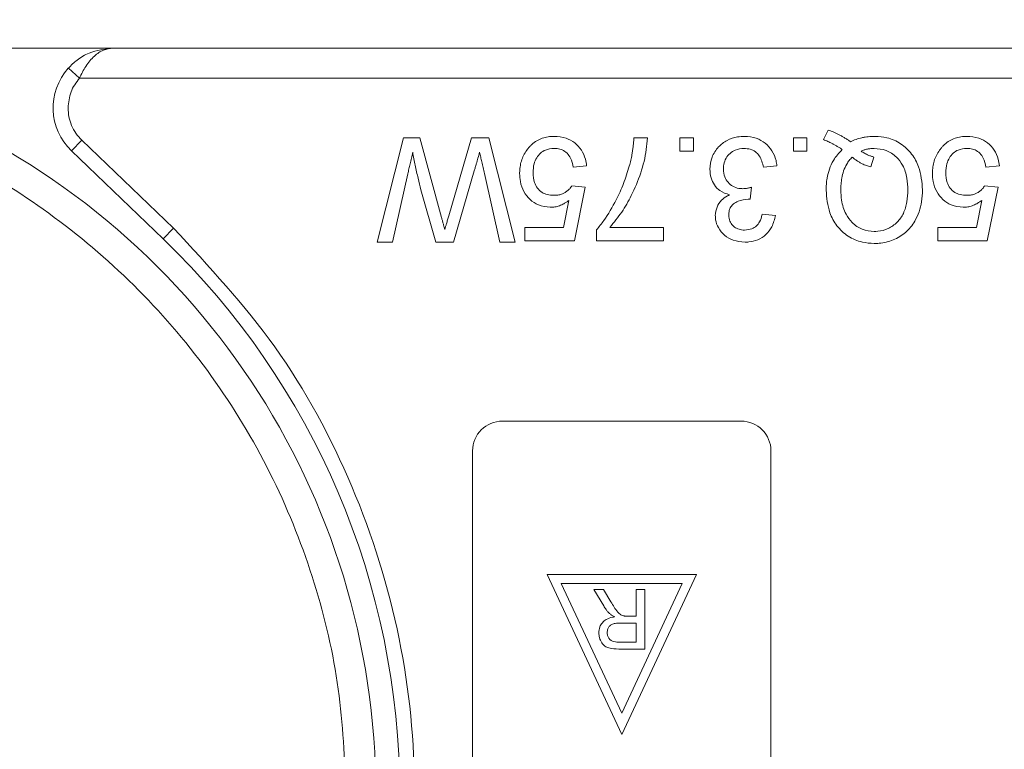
# Model space of a CAD drawing. Header units: millimetres. Extents: x 8853 to 11418, y 45 to 1005.
# Tile 116 of 256: x 9787 to 9820, y 454 to 478. Entities that reach past the tile are written whole.
import ezdxf

# ---------------------------------------------------------------- set-up
doc = ezdxf.new("R2010")
doc.units = ezdxf.units.MM
doc.styles.get("Standard").update_dxf_attribs({"font": '仿宋_GB2312_0.TTF', "width": 0.8})
doc.dimstyles.new('ISO-35.1', dxfattribs={"dimtxt": 9, "dimasz": 7.5, "dimexe": 5, "dimexo": 0.625, "dimgap": 2.5, "dimtad": 1, "dimdsep": 46, "dimtxsty": 'Standard', "dimcen": 2.5, "dimadec": 0, "dimazin": 0, "dimtfac": 1, "dimtmove": 0, "dimatfit": 3, "dimfxl": 0, "dimarcsym": 0})

# ---------------------------------------------------------------- blocks, each defined once
blk = doc.blocks.new('*D42')
at = {"color": 0, "lineweight": -2, "transparency": 16777216}
for p, q in [((9540.542, 618.228), (9976.01, 618.228)), ((9971.01, 610.728), (9971.01, 434.54)), ((9881.752, 427.04), (9976.01, 427.04))]:
    blk.add_line(p, q, dxfattribs=at)
at = {"color": 0, "lineweight": 9, "transparency": 16777216}
for points in [[(9969.76, 610.728), (9972.26, 610.728), (9971.01, 618.228)], [(9969.76, 434.54), (9972.26, 434.54), (9971.01, 427.04)]]:
    blk.add_solid(points, dxfattribs=at)
at = {"layer": 'Defpoints', "color": 0, "lineweight": 9, "transparency": 16777216}
for p in [(9539.917, 618.228), (9881.127, 427.04), (9971.01, 427.04)]:
    blk.add_point(p, dxfattribs=at)
at = {"color": 0, "lineweight": 9, "transparency": 16777216, "insert": (9964.01, 522.634), "char_height": 9, "attachment_point": 5, "rotation": 90}
blk.add_mtext('2R+50', dxfattribs=at)
blk = doc.blocks.new('*D44')
at = {"color": 0, "lineweight": -2, "transparency": 16777216}
for p, q in [((9773.577, 464.563), (9773.577, 507.559)), ((9829.53, 464.563), (9829.53, 507.559)), ((9781.077, 502.559), (9822.03, 502.559))]:
    blk.add_line(p, q, dxfattribs=at)
at = {"color": 0, "lineweight": 9, "transparency": 16777216}
for points in [[(9781.077, 503.809), (9781.077, 501.309), (9773.577, 502.559)], [(9822.03, 503.809), (9822.03, 501.309), (9829.53, 502.559)]]:
    blk.add_solid(points, dxfattribs=at)
at = {"layer": 'Defpoints', "color": 0, "lineweight": 9, "transparency": 16777216}
for p in [(9829.53, 502.559), (9773.577, 463.938), (9829.53, 463.938)]:
    blk.add_point(p, dxfattribs=at)
at = {"color": 0, "lineweight": 9, "transparency": 16777216, "insert": (9801.553, 509.559), "char_height": 9, "attachment_point": 5}
blk.add_mtext('56', dxfattribs=at)

msp = doc.modelspace()

# ---------------------------------------------------------------- linework, layer by layer
at = {"color": 7, "linetype": 'Continuous', "lineweight": 15}
for p, q in [((9789.762, 477.04), (9775.138, 477.04)), ((9829.577, 477.04), (9789.762, 477.04)), ((9788.644, 476.04), (9788.272, 476.374)), ((9788.644, 476.04), (9829.577, 476.04)), ((9813.577, 473.976), (9813.738, 474.296)), ((9788.377, 473.598), (9788.723, 473.958)), ((9788.723, 473.958), (9791.794, 471.009)), ((9798.622, 470.54), (9799.504, 474.04)), ((9799.504, 474.04), (9800.046, 474.04)), ((9800.046, 474.04), (9800.778, 471.365)), ((9801.02, 471.422), (9801.778, 474.04)), ((9801.778, 474.04), (9802.362, 474.04)), ((9802.362, 474.04), (9803.243, 470.54)), ((9807.226, 474.04), (9807.675, 474.04)), ((9808.769, 473.591), (9808.769, 474.04)), ((9808.769, 474.04), (9809.218, 474.04)), ((9809.218, 474.04), (9809.218, 473.591)), ((9812.572, 474.04), (9813.021, 474.04)), ((9812.572, 473.591), (9812.572, 474.04)), ((9813.021, 474.04), (9813.021, 473.591)), ((9788.377, 473.598), (9791.448, 470.648)), ((9809.218, 473.591), (9808.769, 473.591)), ((9813.021, 473.591), (9812.572, 473.591)), ((9815.163, 473.059), (9815.269, 473.392)), ((9801.874, 472.929), (9801.183, 470.54)), ((9802.734, 470.54), (9802.214, 472.842)), ((9805.639, 473.098), (9805.19, 473.053)), ((9812.017, 473.098), (9811.568, 473.053)), ((9819.472, 473.098), (9819.023, 473.053)), ((9799.648, 472.829), (9799.131, 470.54)), ((9800.589, 470.54), (9800.089, 472.294)), ((9805.145, 472.425), (9805.594, 472.38)), ((9805.594, 472.38), (9805.235, 470.585)), ((9811.169, 472.38), (9811.122, 471.976)), ((9818.978, 472.425), (9819.427, 472.38)), ((9819.427, 472.38), (9819.068, 470.585)), ((9804.868, 471.034), (9805.046, 471.94)), ((9818.701, 471.034), (9818.88, 471.94)), ((9811.523, 471.483), (9811.972, 471.438)), ((9791.794, 471.009), (9791.448, 470.648)), ((9803.575, 471.034), (9804.868, 471.034)), ((9803.575, 470.585), (9803.575, 471.034)), ((9805.97, 470.585), (9805.97, 470.948)), ((9806.419, 471.034), (9808.213, 471.034)), ((9808.213, 471.034), (9808.213, 470.585)), ((9817.408, 470.585), (9817.408, 471.034)), ((9817.408, 471.034), (9818.701, 471.034)), ((9799.131, 470.54), (9798.622, 470.54)), ((9801.183, 470.54), (9800.589, 470.54)), ((9803.243, 470.54), (9802.734, 470.54)), ((9805.235, 470.585), (9803.575, 470.585)), ((9808.213, 470.585), (9805.97, 470.585)), ((9819.068, 470.585), (9817.408, 470.585)), ((9802.818, 464.54), (9810.818, 464.54)), ((9801.818, 440.54), (9801.818, 463.54)), ((9811.818, 463.54), (9811.818, 440.54)), ((9804.318, 459.401), (9806.818, 454.04)), ((9809.318, 459.401), (9804.318, 459.401)), ((9806.818, 454.04), (9809.318, 459.401)), ((9804.789, 459.101), (9808.847, 459.101)), ((9806.818, 454.75), (9804.789, 459.101)), ((9808.847, 459.101), (9806.818, 454.75)), ((9806.213, 458.349), (9805.885, 458.901)), ((9805.885, 458.901), (9806.208, 458.901)), ((9806.208, 458.901), (9806.457, 458.479)), ((9807.305, 458.901), (9807.305, 458.004)), ((9807.587, 458.901), (9807.305, 458.901)), ((9807.587, 458.901), (9807.587, 456.901)), ((9807.016, 458.004), (9807.305, 458.004)), ((9806.769, 457.773), (9807.305, 457.773)), ((9807.305, 457.773), (9807.305, 457.132)), ((9807.305, 457.132), (9806.709, 457.132)), ((9807.587, 456.901), (9806.719, 456.901))]:
    msp.add_line(p, q, dxfattribs=at)
for centre, radius, start, end in [((9789.762, 475.04), 2, 138.1897, 226.1574), ((9773.577, 452.04), 25, 292.7879, 67.2121), ((9773.577, 452.04), 25.8, 313.8426, 46.1574), ((9802.818, 463.54), 1, 90, 180), ((9810.818, 463.54), 1, 0, 90)]:
    msp.add_arc(centre, radius, start, end, dxfattribs=at)
for points, knots in [([(9788.272, 476.374), (9788.366, 476.467), (9788.576, 476.674), (9789.074, 476.962), (9789.493, 477.009), (9789.762, 477.04)], [0, 0, 0, 0, 0.227067, 0.501595, 1, 1, 1, 1]), ([(9789.762, 477.04), (9789.656, 477.027), (9789.444, 477.001), (9789.135, 476.789), (9788.856, 476.463), (9788.712, 476.176), (9788.644, 476.04)], [0, 0, 0, 0, 0.251519, 0.501784, 0.765632, 1, 1, 1, 1]), ([(9788.262, 475.04), (9788.268, 474.939), (9788.279, 474.738), (9788.374, 474.449), (9788.517, 474.18), (9788.654, 474.032), (9788.723, 473.958)], [0, 0, 0, 0, 0.249887, 0.499995, 0.749887, 1, 1, 1, 1]), ([(9781.688, 474.628), (9782.778, 474.183), (9784.995, 473.279), (9788.063, 471.286), (9790.874, 468.823), (9793.288, 465.905), (9795.218, 462.647), (9796.586, 459.169), (9797.425, 455.608), (9797.527, 453.216), (9797.577, 452.04)], [0, 0, 0, 0, 0.119843, 0.244, 0.371208, 0.5, 0.628792, 0.756, 0.880157, 1, 1, 1, 1]), ([(9813.738, 474.296), (9813.801, 474.273), (9813.927, 474.228), (9814.08, 474.154), (9814.204, 474.087), (9814.299, 474.03), (9814.391, 473.969), (9814.452, 473.927), (9814.483, 473.906)], [0, 0, 0, 0, 0.237022, 0.475091, 0.605871, 0.736859, 0.868386, 1, 1, 1, 1]), ([(9804.551, 474.085), (9804.484, 474.083), (9804.349, 474.077), (9804.151, 474.029), (9803.965, 473.942), (9803.826, 473.839), (9803.728, 473.741), (9803.685, 473.687), (9803.663, 473.66)], [0, 0, 0, 0, 0.195914, 0.39631, 0.592972, 0.797743, 0.898464, 1, 1, 1, 1]), ([(9804.551, 474.085), (9804.687, 474.075), (9804.933, 474.057), (9805.252, 473.884), (9805.479, 473.638), (9805.602, 473.36), (9805.628, 473.174), (9805.639, 473.098)], [0, 0, 0, 0, 0.248379, 0.451028, 0.653732, 0.857674, 1, 1, 1, 1]), ([(9807.675, 474.04), (9807.666, 473.907), (9807.637, 473.506), (9807.467, 472.847), (9807.179, 472.148), (9806.828, 471.535), (9806.556, 471.202), (9806.419, 471.034)], [0, 0, 0, 0, 0.12089, 0.363049, 0.611426, 0.804202, 1, 1, 1, 1]), ([(9807.071, 473.089), (9807.088, 473.153), (9807.122, 473.282), (9807.158, 473.459), (9807.183, 473.618), (9807.201, 473.758), (9807.215, 473.899), (9807.223, 473.993), (9807.226, 474.04)], [0, 0, 0, 0, 0.207128, 0.414579, 0.560657, 0.706858, 0.853397, 1, 1, 1, 1]), ([(9809.773, 472.987), (9809.786, 473.123), (9809.812, 473.397), (9810.039, 473.732), (9810.34, 473.969), (9810.651, 474.074), (9810.852, 474.082), (9810.928, 474.085)], [0, 0, 0, 0, 0.228572, 0.459007, 0.660095, 0.870765, 1, 1, 1, 1]), ([(9810.928, 474.085), (9811.064, 474.074), (9811.314, 474.054), (9811.637, 473.869), (9811.87, 473.609), (9811.985, 473.334), (9812.009, 473.158), (9812.017, 473.098)], [0, 0, 0, 0, 0.249595, 0.46063, 0.671469, 0.886859, 1, 1, 1, 1]), ([(9814.207, 473.643), (9814.179, 473.662), (9814.123, 473.698), (9814.039, 473.751), (9813.952, 473.801), (9813.847, 473.858), (9813.723, 473.919), (9813.626, 473.957), (9813.577, 473.976)], [0, 0, 0, 0, 0.139963, 0.279956, 0.419938, 0.560053, 0.779572, 1, 1, 1, 1]), ([(9814.483, 473.906), (9814.544, 473.933), (9814.667, 473.987), (9814.832, 474.033), (9814.971, 474.06), (9815.081, 474.074), (9815.192, 474.083), (9815.267, 474.085), (9815.304, 474.085)], [0, 0, 0, 0, 0.2360294, 0.474761, 0.6050095, 0.7356999, 0.8676548, 1, 1, 1, 1]), ([(9815.304, 474.085), (9815.439, 474.076), (9815.741, 474.056), (9816.18, 473.858), (9816.549, 473.513), (9816.838, 472.982), (9816.875, 472.554), (9816.897, 472.292)], [0, 0, 0, 0, 0.150098, 0.337156, 0.525352, 0.708308, 1, 1, 1, 1]), ([(9818.385, 474.085), (9818.318, 474.083), (9818.183, 474.077), (9817.985, 474.029), (9817.798, 473.942), (9817.659, 473.839), (9817.561, 473.741), (9817.518, 473.687), (9817.496, 473.66)], [0, 0, 0, 0, 0.195914, 0.39631, 0.592972, 0.797743, 0.898464, 1, 1, 1, 1]), ([(9818.385, 474.085), (9818.52, 474.075), (9818.766, 474.057), (9819.086, 473.884), (9819.313, 473.638), (9819.436, 473.36), (9819.461, 473.174), (9819.472, 473.098)], [0, 0, 0, 0, 0.248379, 0.451028, 0.653732, 0.857674, 1, 1, 1, 1]), ([(9799.811, 473.551), (9799.796, 473.486), (9799.767, 473.356), (9799.724, 473.17), (9799.686, 472.995), (9799.661, 472.884), (9799.648, 472.829)], [0, 0, 0, 0, 0.27018, 0.54036, 0.770179, 1, 1, 1, 1]), ([(9800.089, 472.294), (9800.056, 472.423), (9800.005, 472.624), (9799.943, 472.898), (9799.896, 473.115), (9799.851, 473.333), (9799.824, 473.478), (9799.811, 473.551)], [0, 0, 0, 0, 0.310606, 0.482888, 0.655191, 0.82758, 1, 1, 1, 1]), ([(9802.054, 473.551), (9802.036, 473.487), (9801.999, 473.359), (9801.95, 473.191), (9801.909, 473.048), (9801.886, 472.969), (9801.874, 472.929)], [0, 0, 0, 0, 0.308896, 0.617792, 0.808896, 1, 1, 1, 1]), ([(9802.214, 472.842), (9802.199, 472.907), (9802.17, 473.037), (9802.129, 473.22), (9802.09, 473.391), (9802.066, 473.498), (9802.054, 473.551)], [0, 0, 0, 0, 0.275241, 0.550482, 0.775241, 1, 1, 1, 1]), ([(9803.663, 473.66), (9803.624, 473.605), (9803.546, 473.495), (9803.465, 473.308), (9803.414, 473.111), (9803.397, 472.953), (9803.396, 472.862), (9803.395, 472.84)], [0, 0, 0, 0, 0.228036, 0.461347, 0.689746, 0.923403, 1, 1, 1, 1]), ([(9804.548, 473.681), (9804.449, 473.672), (9804.283, 473.657), (9804.084, 473.529), (9803.955, 473.366), (9803.86, 473.142), (9803.85, 472.968), (9803.844, 472.867)], [0, 0, 0, 0, 0.242689, 0.406584, 0.570206, 0.750946, 1, 1, 1, 1]), ([(9805.19, 473.053), (9805.168, 473.159), (9805.132, 473.328), (9804.993, 473.527), (9804.834, 473.636), (9804.677, 473.677), (9804.584, 473.68), (9804.548, 473.681)], [0, 0, 0, 0, 0.323008, 0.519347, 0.717293, 0.893001, 1, 1, 1, 1]), ([(9810.912, 473.681), (9810.812, 473.672), (9810.642, 473.657), (9810.438, 473.523), (9810.302, 473.354), (9810.231, 473.165), (9810.225, 473.036), (9810.222, 472.984)], [0, 0, 0, 0, 0.269591, 0.459441, 0.648883, 0.856246, 1, 1, 1, 1]), ([(9811.568, 473.053), (9811.534, 473.186), (9811.483, 473.381), (9811.304, 473.579), (9811.12, 473.667), (9810.985, 473.676), (9810.912, 473.681)], [0, 0, 0, 0, 0.404921, 0.593605, 0.78306, 1, 1, 1, 1]), ([(9813.666, 472.282), (9813.668, 472.349), (9813.671, 472.483), (9813.701, 472.72), (9813.769, 472.992), (9813.89, 473.257), (9814.041, 473.476), (9814.151, 473.587), (9814.207, 473.643)], [0, 0, 0, 0, 0.132684, 0.266041, 0.474214, 0.688935, 0.842827, 1, 1, 1, 1]), ([(9814.839, 473.589), (9814.873, 473.603), (9814.941, 473.631), (9815.031, 473.655), (9815.105, 473.669), (9815.162, 473.676), (9815.22, 473.68), (9815.258, 473.681), (9815.278, 473.681)], [0, 0, 0, 0, 0.244198, 0.490285, 0.616798, 0.743692, 0.871739, 1, 1, 1, 1]), ([(9815.269, 473.392), (9815.236, 473.402), (9815.172, 473.42), (9815.089, 473.452), (9815.017, 473.485), (9814.956, 473.517), (9814.897, 473.552), (9814.858, 473.577), (9814.839, 473.589)], [0, 0, 0, 0, 0.2105407, 0.4218235, 0.5655569, 0.7096369, 0.8547182, 1, 1, 1, 1]), ([(9815.278, 473.681), (9815.414, 473.669), (9815.687, 473.645), (9816.02, 473.42), (9816.267, 473.094), (9816.387, 472.704), (9816.399, 472.42), (9816.404, 472.29)], [0, 0, 0, 0, 0.20131, 0.404755, 0.576193, 0.805812, 1, 1, 1, 1]), ([(9817.496, 473.66), (9817.458, 473.605), (9817.38, 473.495), (9817.298, 473.308), (9817.247, 473.111), (9817.231, 472.953), (9817.229, 472.862), (9817.228, 472.84)], [0, 0, 0, 0, 0.228036, 0.461347, 0.689746, 0.923403, 1, 1, 1, 1]), ([(9818.382, 473.681), (9818.283, 473.672), (9818.116, 473.657), (9817.918, 473.529), (9817.788, 473.366), (9817.693, 473.142), (9817.683, 472.968), (9817.677, 472.867)], [0, 0, 0, 0, 0.242689, 0.406584, 0.570206, 0.750946, 1, 1, 1, 1]), ([(9819.023, 473.053), (9819.001, 473.159), (9818.965, 473.328), (9818.826, 473.527), (9818.667, 473.636), (9818.511, 473.677), (9818.417, 473.68), (9818.382, 473.681)], [0, 0, 0, 0, 0.323008, 0.519347, 0.717293, 0.893001, 1, 1, 1, 1]), ([(9814.16, 472.287), (9814.162, 472.354), (9814.164, 472.488), (9814.191, 472.703), (9814.247, 472.931), (9814.337, 473.129), (9814.439, 473.282), (9814.508, 473.354), (9814.543, 473.39)], [0, 0, 0, 0, 0.166848, 0.334564, 0.540524, 0.752508, 0.875078, 1, 1, 1, 1]), ([(9814.543, 473.39), (9814.568, 473.368), (9814.619, 473.324), (9814.701, 473.266), (9814.786, 473.214), (9814.891, 473.159), (9815.016, 473.105), (9815.114, 473.074), (9815.163, 473.059)], [0, 0, 0, 0, 0.141069, 0.282767, 0.423903, 0.56572, 0.782095, 1, 1, 1, 1]), ([(9804.422, 471.707), (9804.285, 471.721), (9804.036, 471.747), (9803.734, 471.96), (9803.519, 472.229), (9803.409, 472.539), (9803.399, 472.748), (9803.395, 472.84)], [0, 0, 0, 0, 0.238357, 0.435095, 0.63094, 0.839011, 1, 1, 1, 1]), ([(9803.844, 472.867), (9803.851, 472.755), (9803.863, 472.572), (9803.981, 472.344), (9804.133, 472.202), (9804.331, 472.122), (9804.47, 472.115), (9804.546, 472.111)], [0, 0, 0, 0, 0.284133, 0.463731, 0.644535, 0.805022, 1, 1, 1, 1]), ([(9805.97, 470.948), (9806.054, 471.052), (9806.306, 471.364), (9806.605, 471.891), (9806.891, 472.503), (9807.011, 472.893), (9807.071, 473.089)], [0, 0, 0, 0, 0.165203, 0.496137, 0.746721, 1, 1, 1, 1]), ([(9810.43, 472.124), (9810.316, 472.163), (9810.118, 472.229), (9809.912, 472.449), (9809.791, 472.701), (9809.779, 472.888), (9809.773, 472.987)], [0, 0, 0, 0, 0.302387, 0.525374, 0.748493, 1, 1, 1, 1]), ([(9810.222, 472.984), (9810.23, 472.895), (9810.244, 472.736), (9810.371, 472.539), (9810.536, 472.403), (9810.716, 472.339), (9810.833, 472.334), (9810.878, 472.332)], [0, 0, 0, 0, 0.254178, 0.457835, 0.661032, 0.868746, 1, 1, 1, 1]), ([(9818.256, 471.707), (9818.119, 471.721), (9817.869, 471.747), (9817.567, 471.96), (9817.353, 472.229), (9817.243, 472.539), (9817.233, 472.748), (9817.228, 472.84)], [0, 0, 0, 0, 0.238357, 0.435095, 0.63094, 0.839011, 1, 1, 1, 1]), ([(9817.677, 472.867), (9817.684, 472.755), (9817.696, 472.572), (9817.815, 472.344), (9817.966, 472.202), (9818.164, 472.122), (9818.303, 472.115), (9818.38, 472.111)], [0, 0, 0, 0, 0.284133, 0.463731, 0.644535, 0.805022, 1, 1, 1, 1]), ([(9804.546, 472.111), (9804.589, 472.112), (9804.676, 472.115), (9804.796, 472.142), (9804.903, 472.19), (9804.994, 472.254), (9805.078, 472.33), (9805.123, 472.393), (9805.145, 472.425)], [0, 0, 0, 0, 0.181774, 0.36703, 0.518513, 0.675027, 0.835287, 1, 1, 1, 1]), ([(9810.878, 472.332), (9810.895, 472.333), (9810.928, 472.334), (9810.978, 472.339), (9811.026, 472.347), (9811.074, 472.356), (9811.121, 472.367), (9811.153, 472.376), (9811.169, 472.38)], [0, 0, 0, 0, 0.169524, 0.339551, 0.504185, 0.669008, 0.834436, 1, 1, 1, 1]), ([(9815.28, 470.495), (9815.145, 470.504), (9814.84, 470.523), (9814.39, 470.718), (9814.009, 471.067), (9813.723, 471.601), (9813.688, 472.025), (9813.666, 472.282)], [0, 0, 0, 0, 0.149201, 0.339719, 0.531658, 0.715646, 1, 1, 1, 1]), ([(9815.278, 470.899), (9815.142, 470.913), (9814.869, 470.941), (9814.536, 471.167), (9814.291, 471.509), (9814.175, 471.895), (9814.164, 472.174), (9814.16, 472.287)], [0, 0, 0, 0, 0.203222, 0.407586, 0.580719, 0.828764, 1, 1, 1, 1]), ([(9816.404, 472.29), (9816.399, 472.156), (9816.388, 471.888), (9816.28, 471.507), (9816.059, 471.192), (9815.755, 470.976), (9815.476, 470.905), (9815.316, 470.9), (9815.278, 470.899)], [0, 0, 0, 0, 0.199014, 0.399339, 0.580729, 0.762132, 0.942113, 1, 1, 1, 1]), ([(9816.897, 472.292), (9816.891, 472.158), (9816.874, 471.795), (9816.698, 471.287), (9816.35, 470.846), (9815.925, 470.593), (9815.551, 470.502), (9815.335, 470.497), (9815.28, 470.495)], [0, 0, 0, 0, 0.148072, 0.401988, 0.580808, 0.75998, 0.939061, 1, 1, 1, 1]), ([(9818.38, 472.111), (9818.423, 472.112), (9818.509, 472.115), (9818.629, 472.142), (9818.736, 472.19), (9818.827, 472.254), (9818.912, 472.33), (9818.956, 472.393), (9818.978, 472.425)], [0, 0, 0, 0, 0.181774, 0.36703, 0.518513, 0.675027, 0.835287, 1, 1, 1, 1]), ([(9805.046, 471.94), (9805.02, 471.92), (9804.966, 471.88), (9804.885, 471.831), (9804.805, 471.79), (9804.706, 471.75), (9804.578, 471.715), (9804.475, 471.71), (9804.422, 471.707)], [0, 0, 0, 0, 0.147364, 0.295352, 0.418554, 0.542551, 0.767964, 1, 1, 1, 1]), ([(9809.953, 471.43), (9809.964, 471.528), (9809.985, 471.718), (9810.145, 471.947), (9810.309, 472.065), (9810.406, 472.112), (9810.43, 472.124)], [0, 0, 0, 0, 0.328269, 0.636143, 0.9088, 1, 1, 1, 1]), ([(9811.058, 471.981), (9810.941, 471.968), (9810.765, 471.948), (9810.571, 471.837), (9810.467, 471.726), (9810.41, 471.592), (9810.404, 471.496), (9810.402, 471.445)], [0, 0, 0, 0, 0.36756, 0.550992, 0.695411, 0.839595, 1, 1, 1, 1]), ([(9811.122, 471.976), (9811.117, 471.977), (9811.106, 471.978), (9811.09, 471.979), (9811.074, 471.98), (9811.063, 471.981), (9811.058, 471.981)], [0, 0, 0, 0, 0.250087, 0.500185, 0.75003, 1, 1, 1, 1]), ([(9818.88, 471.94), (9818.853, 471.92), (9818.799, 471.88), (9818.719, 471.831), (9818.639, 471.79), (9818.54, 471.75), (9818.412, 471.715), (9818.308, 471.71), (9818.256, 471.707)], [0, 0, 0, 0, 0.147364, 0.295352, 0.418554, 0.542551, 0.767964, 1, 1, 1, 1]), ([(9800.778, 471.365), (9800.787, 471.332), (9800.805, 471.265), (9800.833, 471.164), (9800.855, 471.08), (9800.874, 471.013), (9800.883, 470.98), (9800.888, 470.963)], [0, 0, 0, 0, 0.249998, 0.499996, 0.75, 0.874999, 1, 1, 1, 1]), ([(9800.888, 470.963), (9800.897, 470.995), (9800.915, 471.059), (9800.947, 471.168), (9800.982, 471.288), (9801.007, 471.377), (9801.02, 471.422)], [0, 0, 0, 0, 0.209513, 0.419031, 0.709515, 1, 1, 1, 1]), ([(9810.948, 470.54), (9810.813, 470.554), (9810.568, 470.578), (9810.251, 470.755), (9810.049, 471.003), (9809.961, 471.243), (9809.955, 471.384), (9809.953, 471.43)], [0, 0, 0, 0, 0.272752, 0.493599, 0.716338, 0.90619, 1, 1, 1, 1]), ([(9810.402, 471.445), (9810.408, 471.376), (9810.42, 471.246), (9810.53, 471.094), (9810.668, 470.992), (9810.809, 470.949), (9810.901, 470.945), (9810.934, 470.944)], [0, 0, 0, 0, 0.2487669, 0.4726731, 0.6635162, 0.8755788, 1, 1, 1, 1]), ([(9810.934, 470.944), (9811.019, 470.952), (9811.162, 470.965), (9811.336, 471.076), (9811.458, 471.233), (9811.505, 471.38), (9811.521, 471.471), (9811.523, 471.483)], [0, 0, 0, 0, 0.285919, 0.484989, 0.684325, 0.959069, 1, 1, 1, 1]), ([(9811.972, 471.438), (9811.939, 471.306), (9811.879, 471.068), (9811.66, 470.782), (9811.386, 470.606), (9811.135, 470.545), (9810.991, 470.541), (9810.948, 470.54)], [0, 0, 0, 0, 0.270658, 0.489263, 0.708369, 0.914642, 1, 1, 1, 1]), ([(9791.794, 471.009), (9792.985, 469.726), (9795.39, 467.133), (9797.93, 462.412), (9799.526, 457.321), (9800.05, 452.04), (9799.526, 446.759), (9797.93, 441.669), (9795.39, 436.948), (9792.985, 434.355), (9791.794, 433.071)], [0, 0, 0, 0, 0.123724, 0.25, 0.376276, 0.5, 0.623724, 0.75, 0.876276, 1, 1, 1, 1]), ([(9806.424, 458.077), (9806.412, 458.089), (9806.388, 458.112), (9806.354, 458.149), (9806.322, 458.187), (9806.287, 458.233), (9806.25, 458.287), (9806.225, 458.329), (9806.213, 458.349)], [0, 0, 0, 0, 0.144665, 0.289487, 0.4342, 0.579222, 0.789354, 1, 1, 1, 1]), ([(9806.457, 458.479), (9806.492, 458.422), (9806.563, 458.306), (9806.664, 458.153), (9806.774, 458.048), (9806.848, 458.023), (9806.877, 458.013)], [0, 0, 0, 0, 0.311481, 0.638477, 0.856708, 1, 1, 1, 1]), ([(9806.579, 457.978), (9806.565, 457.985), (9806.538, 457.999), (9806.497, 458.022), (9806.459, 458.047), (9806.435, 458.067), (9806.424, 458.077)], [0, 0, 0, 0, 0.250484, 0.501049, 0.749483, 1, 1, 1, 1]), ([(9806.877, 458.013), (9806.883, 458.012), (9806.894, 458.01), (9806.912, 458.008), (9806.929, 458.007), (9806.952, 458.005), (9806.981, 458.004), (9807.004, 458.004), (9807.016, 458.004)], [0, 0, 0, 0, 0.125153, 0.250477, 0.375646, 0.500866, 0.750267, 1, 1, 1, 1]), ([(9806.049, 457.441), (9806.055, 457.509), (9806.066, 457.633), (9806.161, 457.79), (9806.309, 457.91), (9806.459, 457.959), (9806.556, 457.975), (9806.579, 457.978)], [0, 0, 0, 0, 0.243042, 0.443531, 0.644482, 0.917379, 1, 1, 1, 1]), ([(9806.331, 457.447), (9806.335, 457.491), (9806.344, 457.568), (9806.401, 457.666), (9806.485, 457.733), (9806.613, 457.769), (9806.71, 457.772), (9806.769, 457.773)], [0, 0, 0, 0, 0.210178, 0.371226, 0.533565, 0.714898, 1, 1, 1, 1]), ([(9806.719, 456.901), (9806.608, 456.903), (9806.445, 456.906), (9806.246, 456.992), (9806.134, 457.116), (9806.061, 457.271), (9806.052, 457.387), (9806.049, 457.441)], [0, 0, 0, 0, 0.336384, 0.490534, 0.645438, 0.837553, 1, 1, 1, 1]), ([(9806.709, 457.132), (9806.64, 457.136), (9806.539, 457.141), (9806.424, 457.21), (9806.365, 457.287), (9806.334, 457.369), (9806.332, 457.424), (9806.331, 457.447)], [0, 0, 0, 0, 0.363897, 0.534205, 0.704468, 0.879693, 1, 1, 1, 1])]:
    msp.add_open_spline(points, degree=3, knots=knots, dxfattribs=at)
msp.add_open_spline([(9788.644, 476.04), (9788.534, 475.891), (9788.315, 475.593), (9788.28, 475.224), (9788.262, 475.04)], degree=3, dxfattribs=at)

# ---------------------------------------------------------------- dimensions: what is measured, and where the dimension line sits
at = {"color": 5, "lineweight": 9}
dim = msp.add_linear_dim(base=(9971.01, 427.04), p1=(9539.917, 618.228), p2=(9881.127, 427.04), angle=90, text='2R+50', dimstyle='ISO-35.1', dxfattribs=at)
dim.commit()
dim.dimension.update_dxf_attribs({"geometry": '*D42', "text_midpoint": (9964.01, 522.634)})
dim = msp.add_linear_dim(base=(9829.53, 502.559), p1=(9773.577, 463.938), p2=(9829.53, 463.938), text='56', dimstyle='ISO-35.1', dxfattribs=at)
dim.commit()
dim.dimension.update_dxf_attribs({"geometry": '*D44', "text_midpoint": (9801.553, 509.559)})

doc.saveas('drawing.dxf')
